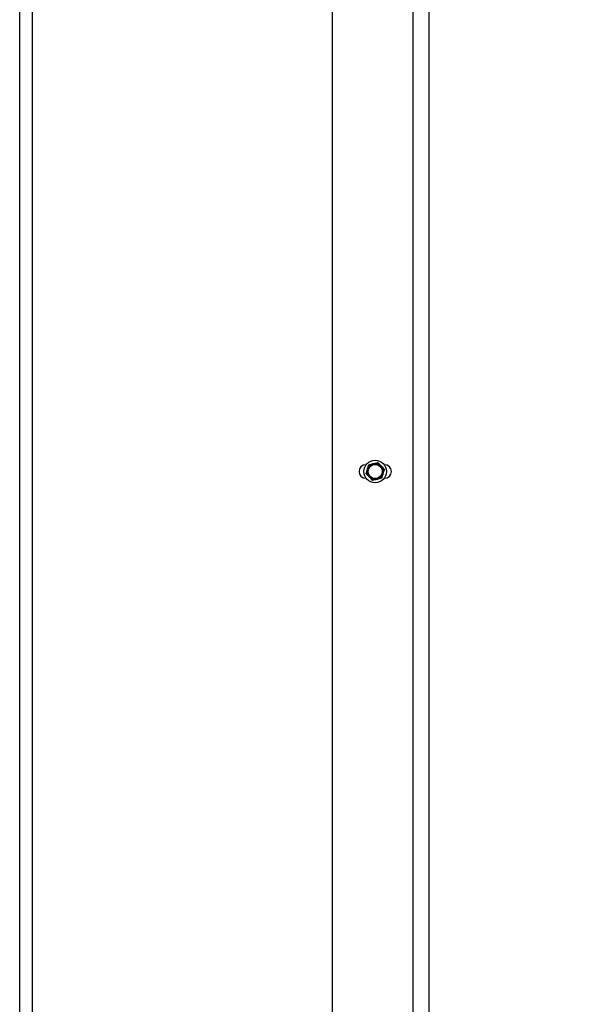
# Model space of a CAD drawing. Header units: inches. Extents: x 170 to 288, y 234 to 248.
# Tile 181 of 256: x 210.03 to 210.468, y 241.277 to 242.039. Entities that reach past the tile are written whole.
import ezdxf

# ---------------------------------------------------------------- set-up
doc = ezdxf.new("R2010")
doc.units = ezdxf.units.IN
doc.header["$LTSCALE"] = 0.25
doc.header["$MEASUREMENT"] = 0
doc.layers.add('ANNOTATIONS', color=1, linetype='Continuous')
doc.layers.add('SLIM E GUIDE MOTOR RH', color=7, linetype='Continuous')
doc.styles.add('ARIAL', font='arial.ttf', dxfattribs={"height": 0.09375})
doc.dimstyles.new('STANDARD$0', dxfattribs={"dimtxt": 0.09375, "dimasz": 0.09375, "dimexe": 0.03125, "dimexo": 0.046875, "dimgap": 0.09, "dimtad": 0, "dimtih": 1, "dimtoh": 1, "dimdec": 4, "dimzin": 0, "dimdsep": 46, "dimtxsty": 'ARIAL', "dimcen": 0.09, "dimadec": 0, "dimazin": 0, "dimtfac": 1, "dimtdec": 4, "dimtofl": 0, "dimtmove": 0, "dimatfit": 1, "dimfxl": 1, "dimtolj": 1, "dimtzin": 0, "dimarcsym": 0})

# ---------------------------------------------------------------- blocks, each defined once
blk = doc.blocks.new('*D40')
at = {"layer": 'ANNOTATIONS', "color": 0, "lineweight": -2, "transparency": 16777216}
for p, q in [((210.07675, 244.14378), (211.79169, 244.14378)), ((211.76044, 244.05003), (211.76044, 242.35904)), ((211.76044, 240.23319), (211.76044, 241.92418)), ((210.483, 240.13944), (211.79169, 240.13944))]:
    blk.add_line(p, q, dxfattribs=at)
at = {"layer": 'ANNOTATIONS', "color": 0, "transparency": 16777216}
for points in [[(211.74481, 244.05003), (211.77606, 244.05003), (211.76044, 244.14378)], [(211.74481, 240.23319), (211.77606, 240.23319), (211.76044, 240.13944)]]:
    blk.add_solid(points, dxfattribs=at)
at = {"layer": 'defpoints', "color": 0, "transparency": 16777216}
for p in [(210.02988, 244.14378), (211.76044, 244.14378), (210.43613, 240.13944)]:
    blk.add_point(p, dxfattribs=at)
at = {"layer": 'ANNOTATIONS', "color": 0, "transparency": 16777216, "insert": (211.76044, 242.14161), "char_height": 0.09375, "attachment_point": 5, "style": 'ARIAL'}
blk.add_mtext('\\A1;OPENING \\PHEIGHT', dxfattribs=at)

msp = doc.modelspace()

# ---------------------------------------------------------------- linework, layer by layer
at = {"layer": 'SLIM E GUIDE MOTOR RH'}
for p, q in [((210.02988, 240.13944), (210.02988, 245.57528)), ((210.03951, 244.18944), (210.03951, 240.13944)), ((210.33404, 242.15111), (210.33404, 240.74778)), ((210.34634, 242.15111), (210.34634, 240.74778)), ((210.27154, 242.0863), (210.27154, 240.74176)), ((210.29795, 241.69465), (210.29758, 241.69465)), ((210.2999, 241.69467), (210.30341, 241.69552)), ((210.30692, 241.69637), (210.30941, 241.69375)), ((210.31217, 241.69465), (210.3118, 241.69465)), ((210.29758, 241.68424), (210.29795, 241.68424)), ((210.30283, 241.68252), (210.30035, 241.68514)), ((210.30985, 241.68421), (210.30634, 241.68337)), ((210.3118, 241.68424), (210.31217, 241.68424))]:
    msp.add_line(p, q, dxfattribs=at)
for radius in [0.00867, 0.00625, 0.00547]:
    msp.add_circle((210.30488, 241.68944), radius, dxfattribs=at)
for centre, start, end in [((210.29758, 241.68944), 90, 270), ((210.31217, 241.68944), 270, 90)]:
    msp.add_arc(centre, 0.00521, start, end, dxfattribs=at)
for points, knots in [([(210.29786, 241.68775), (210.29795, 241.68804), (210.29828, 241.68917), (210.29863, 241.69034), (210.29888, 241.69121)], [0, 0, 0, 0, 0.257547, 1, 1, 1, 1]), ([(210.29888, 241.69121), (210.29897, 241.69153), (210.29932, 241.6927), (210.29966, 241.69384), (210.2999, 241.69467)], [0, 0, 0, 0, 0.268652, 1, 1, 1, 1]), ([(210.30341, 241.69552), (210.30349, 241.69554), (210.30468, 241.69583), (210.30584, 241.69611), (210.30692, 241.69637)], [0, 0, 0, 0, 0.0701903, 1, 1, 1, 1]), ([(210.30941, 241.69375), (210.30946, 241.69369), (210.3103, 241.69281), (210.31113, 241.69194), (210.31189, 241.69114)], [0, 0, 0, 0, 0.070193, 1, 1, 1, 1]), ([(210.31189, 241.69114), (210.31165, 241.6903), (210.31131, 241.68916), (210.31096, 241.68799), (210.31087, 241.68768)], [0, 0, 0, 0, 0.731378, 1, 1, 1, 1]), ([(210.30035, 241.68514), (210.30029, 241.6852), (210.29945, 241.68608), (210.29863, 241.68695), (210.29786, 241.68775)], [0, 0, 0, 0, 0.070193, 1, 1, 1, 1]), ([(210.30634, 241.68337), (210.30626, 241.68335), (210.30507, 241.68306), (210.30391, 241.68278), (210.30283, 241.68252)], [0, 0, 0, 0, 0.070191, 1, 1, 1, 1]), ([(210.31087, 241.68768), (210.31061, 241.68681), (210.31027, 241.68563), (210.30994, 241.68451), (210.30985, 241.68421)], [0, 0, 0, 0, 0.742464, 1, 1, 1, 1])]:
    msp.add_open_spline(points, degree=3, knots=knots, dxfattribs=at)

# ---------------------------------------------------------------- dimensions: what is measured, and where the dimension line sits
at = {"layer": 'ANNOTATIONS'}
dim = msp.add_linear_dim(base=(211.76044, 244.14378), p1=(210.43613, 240.13944), p2=(210.02988, 244.14378), angle=90, text='OPENING \\PHEIGHT', dimstyle='STANDARD$0', dxfattribs=at)
dim.commit()
dim.dimension.update_dxf_attribs({"geometry": '*D40', "text_midpoint": (211.76044, 242.14161)})

doc.saveas('drawing.dxf')
